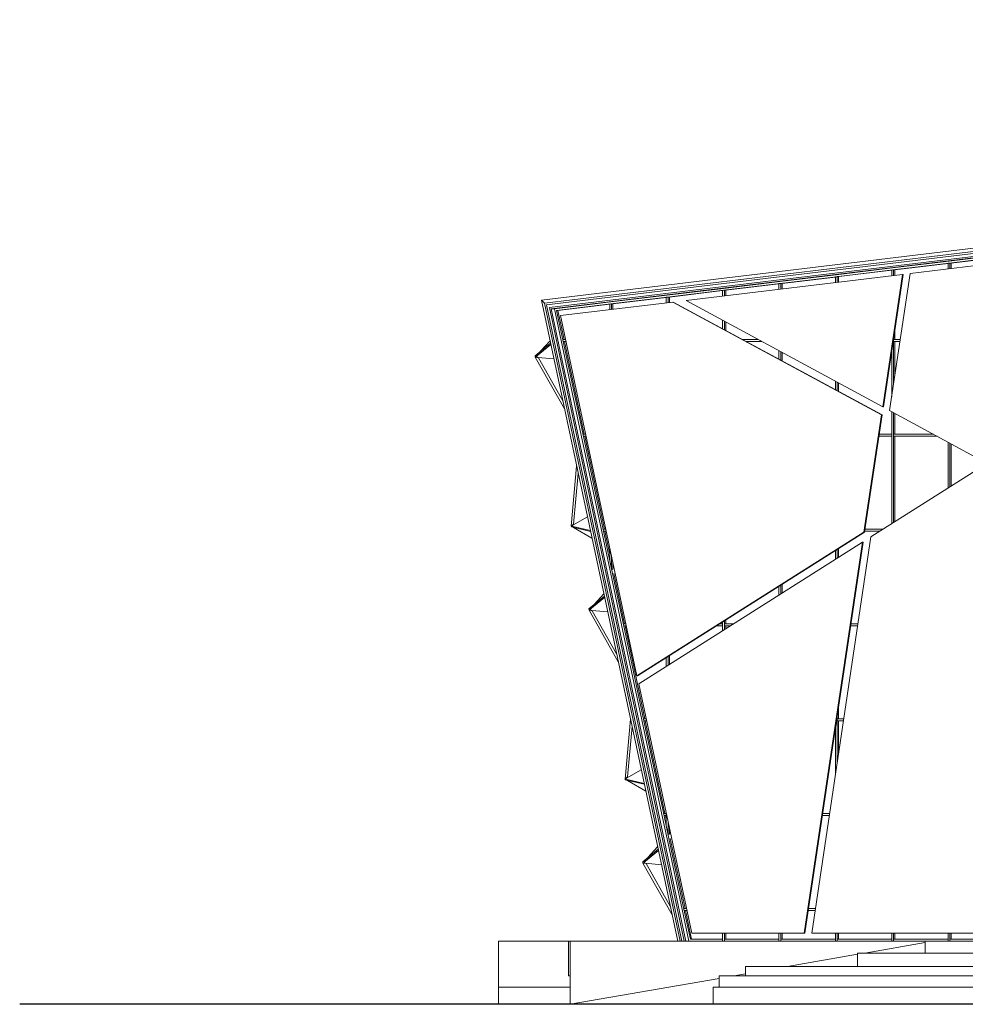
# Model space of a CAD drawing. Header units: inches. Extents: x 424 to 2043, y -237 to 445.
# Tile 182 of 256: x 501 to 525, y 153 to 178. Entities that reach past the tile are written whole.
import ezdxf

# ---------------------------------------------------------------- set-up
doc = ezdxf.new("R2010")
doc.units = ezdxf.units.IN
doc.header["$MEASUREMENT"] = 0
for name, color, linetype, lineweight in [('A-GENM', 13, 'Continuous', 9), ('A-GLAZ-CURT', 52, 'Continuous', 9), ('A-GLAZ-CWMG', 51, 'Continuous', 9)]:
    doc.layers.add(name, color=color, linetype=linetype, lineweight=lineweight)

# ---------------------------------------------------------------- blocks, each defined once
blk = doc.blocks.new('Generic Models 1 - Generic Models 1-135348-South')
at = {"layer": 'A-GENM'}
for p, q in [((-164.572, 1.6), (-162.799, 1.6)), ((-164.572, 0.436), (-164.572, 1.6)), ((-162.799, 1.6), (-162.76, 1.6)), ((-162.799, 0.723), (-162.799, 1.6)), ((-162.76, 1.6), (-153.771, 1.6)), ((-162.76, 0.723), (-162.76, 1.6)), ((-153.771, 1.6), (-104.565, 1.6)), ((-153.771, 1.6), (-153.771, 1.298)), ((-104.389, 1.298), (-155.484, 1.298)), ((-155.484, 1.298), (-155.484, 0.957)), ((-103.469, 0.957), (-158.319, 0.957)), ((-158.319, 0.957), (-158.319, 0.723)), ((-162.76, 0.723), (-162.799, 0.723)), ((-162.76, 0.436), (-162.76, 0.723)), ((-103.208, 0.723), (-158.981, 0.723)), ((-158.981, 0.723), (-158.981, 0.436)), ((-162.76, 0.436), (-164.572, 0.436)), ((-164.572, 0.436), (-164.572, 0)), ((-162.76, 0), (-162.76, 0.436)), ((-102.984, 0.436), (-159.134, 0.436)), ((-159.134, 0.436), (-159.134, 0))]:
    blk.add_line(p, q, dxfattribs=at)
blk = doc.blocks.new('Generic Models 2 - Generic Models 2-140614-South')
at = {"layer": 'A-GENM'}
for p, q in [((-163.485, 17.813), (-104.551, 24.913)), ((-104.644, 24.822), (-163.407, 17.742)), ((-104.706, 24.761), (-163.355, 17.695)), ((-104.781, 24.68), (-163.278, 17.632)), ((-163.236, 17.6), (-104.816, 24.638)), ((-160.035, 1.6), (-163.485, 17.813)), ((-163.407, 17.742), (-163.485, 17.813)), ((-159.972, 1.6), (-163.407, 17.742)), ((-159.93, 1.6), (-163.355, 17.695)), ((-159.867, 1.6), (-163.278, 17.632)), ((-163.236, 17.6), (-159.831, 1.6)), ((-163.156, 17.6), (-163.236, 17.6))]:
    blk.add_line(p, q, dxfattribs=at)
blk = doc.blocks.new('Generic Models 4 - Generic Models 4-152240-South')
at = {"layer": 'A-GENM'}
for p, q in [((-142.823, 19.858), (-154.151, 18.493)), ((-154.345, 18.47), (-159.822, 17.81)), ((-154.845, 15.12), (-154.345, 18.47)), ((-154.329, 18.47), (-154.829, 15.12)), ((-154.151, 18.493), (-154.669, 15.025)), ((-154.345, 18.47), (-154.329, 18.47)), ((-160.161, 17.769), (-163.005, 17.426)), ((-154.876, 14.912), (-160.161, 17.769)), ((-160.161, 17.769), (-160.145, 17.769)), ((-160.145, 17.769), (-154.86, 14.912)), ((-159.822, 17.81), (-154.845, 15.12)), ((-163.005, 17.426), (-161.066, 8.313)), ((-154.829, 15.12), (-154.845, 15.12)), ((-154.669, 15.025), (-152.399, 13.798)), ((-155.319, 11.95), (-154.876, 14.912)), ((-154.86, 14.912), (-155.302, 11.95)), ((-154.86, 14.912), (-154.876, 14.912)), ((-152.392, 13.57), (-155.146, 11.826)), ((-161.066, 8.313), (-155.319, 11.95)), ((-155.302, 11.95), (-161.05, 8.313)), ((-155.146, 11.826), (-156.643, 1.8)), ((-155.319, 11.95), (-155.302, 11.95)), ((-155.357, 11.693), (-161.022, 8.108)), ((-156.834, 1.8), (-155.357, 11.693)), ((-155.341, 11.693), (-156.818, 1.8)), ((-155.357, 11.693), (-155.341, 11.693)), ((-161.066, 8.313), (-161.05, 8.313)), ((-161.022, 8.108), (-159.68, 1.8)), ((-159.68, 1.8), (-156.834, 1.8)), ((-156.818, 1.8), (-156.834, 1.8)), ((-156.643, 1.8), (-148.881, 1.8))]:
    blk.add_line(p, q, dxfattribs=at)
blk = doc.blocks.new('Rectangular Mullion - 50 x 150mm-153543-South')
at = {"layer": 'A-GLAZ-CWMG'}
for q in [(-159.714, 1.65), (-158.899, 1.6)]:
    blk.add_line((-158.899, 1.65), q, dxfattribs=at)
blk = doc.blocks.new('Rectangular Mullion - 50 x 150mm-153547-South')
at = {"layer": 'A-GLAZ-CWMG'}
for p, q in [((-163.156, 17.6), (-162.986, 16.8)), ((-163.066, 17.557), (-163.099, 17.557)), ((-162.94, 16.811), (-163.099, 17.557))]:
    blk.add_line(p, q, dxfattribs=at)
blk = doc.blocks.new('System Panel - Glazed-153678-South')
at = {"layer": 'A-GLAZ-CURT'}
blk.add_line((-159.835, 2.375), (-159.681, 1.65), dxfattribs=at)
blk = doc.blocks.new('System Panel - Glazed-153679-South')
at = {"layer": 'A-GLAZ-CURT'}
blk.add_line((-158.818, 1.8), (-158.818, 1.65), dxfattribs=at)
blk = doc.blocks.new('System Panel - Glazed-153682-South')
at = {"layer": 'A-GLAZ-CURT'}
blk.add_line((-160.346, 4.775), (-160.326, 4.68), dxfattribs=at)
blk = doc.blocks.new('System Panel - Glazed-153683-South')
at = {"layer": 'A-GLAZ-CURT'}
for p, q in [((-160.245, 4.456), (-160.245, 4.303)), ((-160.223, 4.197), (-159.846, 2.425))]:
    blk.add_line(p, q, dxfattribs=at)
blk = doc.blocks.new('System Panel - Glazed-153689-South')
at = {"layer": 'A-GLAZ-CURT'}
blk.add_line((-160.857, 7.175), (-160.356, 4.825), dxfattribs=at)
blk = doc.blocks.new('System Panel - Glazed-V84-South')
at = {"layer": 'A-GLAZ-CURT'}
blk.add_line((-155.964, 7.175), (-155.964, 6.35), dxfattribs=at)
blk = doc.blocks.new('System Panel - Glazed-153694-South')
at = {"layer": 'A-GLAZ-CURT'}
blk.add_line((-161.367, 9.575), (-160.867, 7.225), dxfattribs=at)
blk = doc.blocks.new('System Panel - Glazed-V87-South')
at = {"layer": 'A-GLAZ-CURT'}
blk.add_line((-160.245, 8.822), (-160.245, 8.6), dxfattribs=at)
blk = doc.blocks.new('System Panel - Glazed-V88-South')
at = {"layer": 'A-GLAZ-CURT'}
blk.add_line((-158.818, 9.575), (-158.818, 9.503), dxfattribs=at)
blk = doc.blocks.new('System Panel - Glazed-V89-South')
at = {"layer": 'A-GLAZ-CURT'}
blk.add_line((-155.964, 7.519), (-155.964, 7.225), dxfattribs=at)
blk = doc.blocks.new('System Panel - Glazed-153699-South')
at = {"layer": 'A-GLAZ-CURT'}
blk.add_line((-161.878, 11.975), (-161.753, 11.387), dxfattribs=at)
blk = doc.blocks.new('System Panel - Glazed-153700-South')
at = {"layer": 'A-GLAZ-CURT'}
for p, q in [((-161.673, 11.163), (-161.673, 11.01)), ((-161.65, 10.904), (-161.378, 9.625))]:
    blk.add_line(p, q, dxfattribs=at)
blk = doc.blocks.new('System Panel - Glazed-V93-South')
at = {"layer": 'A-GLAZ-CURT'}
blk.add_line((-158.818, 9.725), (-158.818, 9.625), dxfattribs=at)
blk = doc.blocks.new('System Panel - Glazed-V94-South')
at = {"layer": 'A-GLAZ-CURT'}
blk.add_line((-157.391, 10.628), (-157.391, 10.406), dxfattribs=at)
blk = doc.blocks.new('System Panel - Glazed-V95-South')
at = {"layer": 'A-GLAZ-CURT'}
blk.add_line((-155.964, 11.532), (-155.964, 11.309), dxfattribs=at)
blk = doc.blocks.new('System Panel - Glazed-153709-South')
at = {"layer": 'A-GLAZ-CURT'}
blk.add_line((-162.389, 14.375), (-161.889, 12.025), dxfattribs=at)
blk = doc.blocks.new('System Panel - Glazed-V103-South')
at = {"layer": 'A-GLAZ-CURT'}
blk.add_line((-154.537, 14.375), (-154.537, 12.212), dxfattribs=at)
blk = doc.blocks.new('System Panel - Glazed-V104-South')
at = {"layer": 'A-GLAZ-CURT'}
blk.add_line((-153.109, 14.182), (-153.109, 13.115), dxfattribs=at)
blk = doc.blocks.new('System Panel - Glazed-153713-South')
at = {"layer": 'A-GLAZ-CURT'}
blk.add_line((-162.899, 16.775), (-162.399, 14.425), dxfattribs=at)
blk = doc.blocks.new('System Panel - Glazed-V112-South')
at = {"layer": 'A-GLAZ-CURT'}
blk.add_line((-157.391, 16.496), (-157.391, 16.281), dxfattribs=at)
blk = doc.blocks.new('System Panel - Glazed-V113-South')
at = {"layer": 'A-GLAZ-CURT'}
blk.add_line((-155.964, 15.725), (-155.964, 15.509), dxfattribs=at)
blk = doc.blocks.new('System Panel - Glazed-V114-South')
at = {"layer": 'A-GLAZ-CURT'}
for p, q in [((-154.537, 16.775), (-154.537, 15.909)), ((-154.537, 14.953), (-154.537, 14.425))]:
    blk.add_line(p, q, dxfattribs=at)
blk = doc.blocks.new('System Panel - Glazed-153715-South')
at = {"layer": 'A-GLAZ-CURT'}
for p, q in [((-161.753, 17.715), (-163.066, 17.557)), ((-163.066, 17.557), (-162.91, 16.825))]:
    blk.add_line(p, q, dxfattribs=at)
blk = doc.blocks.new('System Panel - Glazed-153716-South')
at = {"layer": 'A-GLAZ-CURT'}
for p, q in [((-160.326, 17.887), (-161.673, 17.724)), ((-161.673, 17.724), (-161.673, 17.587))]:
    blk.add_line(p, q, dxfattribs=at)
blk = doc.blocks.new('System Panel - Glazed-153717-South')
at = {"layer": 'A-GLAZ-CURT'}
for p, q in [((-158.898, 18.059), (-160.245, 17.896)), ((-160.245, 17.896), (-160.245, 17.759))]:
    blk.add_line(p, q, dxfattribs=at)
blk = doc.blocks.new('System Panel - Glazed-153718-South')
at = {"layer": 'A-GLAZ-CURT'}
for p, q in [((-157.471, 18.231), (-158.818, 18.068)), ((-158.818, 18.068), (-158.818, 17.931)), ((-158.818, 17.268), (-158.818, 17.052))]:
    blk.add_line(p, q, dxfattribs=at)
blk = doc.blocks.new('System Panel - Glazed-153719-South')
at = {"layer": 'A-GLAZ-CURT'}
for p, q in [((-156.044, 18.403), (-157.391, 18.24)), ((-157.391, 18.24), (-157.391, 18.103))]:
    blk.add_line(p, q, dxfattribs=at)
blk = doc.blocks.new('System Panel - Glazed-153720-South')
at = {"layer": 'A-GLAZ-CURT'}
for p, q in [((-154.617, 18.575), (-155.964, 18.412)), ((-155.964, 18.412), (-155.964, 18.275))]:
    blk.add_line(p, q, dxfattribs=at)
blk = doc.blocks.new('System Panel - Glazed-153721-South')
at = {"layer": 'A-GLAZ-CURT'}
for p, q in [((-153.19, 18.746), (-154.537, 18.584)), ((-154.537, 18.584), (-154.537, 18.447)), ((-154.537, 17.078), (-154.537, 16.825))]:
    blk.add_line(p, q, dxfattribs=at)
blk = doc.blocks.new('System Panel - Glazed-153722-South')
at = {"layer": 'A-GLAZ-CURT'}
for p, q in [((-151.763, 18.918), (-153.109, 18.756)), ((-153.109, 18.756), (-153.109, 18.619))]:
    blk.add_line(p, q, dxfattribs=at)
blk = doc.blocks.new('Rectangular Mullion - 50 x 150mm-153548-South')
at = {"layer": 'A-GLAZ-CWMG'}
for p, q in [((-161.729, 17.772), (-163.156, 17.6)), ((-163.099, 17.557), (-161.724, 17.722)), ((-163.099, 17.557), (-163.066, 17.557))]:
    blk.add_line(p, q, dxfattribs=at)
blk = doc.blocks.new('Rectangular Mullion - 50 x 150mm-153549-South')
at = {"layer": 'A-GLAZ-CWMG'}
for p, q in [((-160.302, 17.944), (-161.729, 17.772)), ((-161.724, 17.722), (-160.297, 17.894))]:
    blk.add_line(p, q, dxfattribs=at)
blk = doc.blocks.new('Rectangular Mullion - 50 x 150mm-153563-South')
at = {"layer": 'A-GLAZ-CWMG'}
for p, q in [((-158.851, 1.6), (-158.851, 1.65)), ((-157.471, 1.65), (-158.851, 1.65)), ((-157.471, 1.65), (-157.471, 1.6))]:
    blk.add_line(p, q, dxfattribs=at)
blk = doc.blocks.new('Rectangular Mullion - 50 x 150mm-153588-South')
at = {"layer": 'A-GLAZ-CWMG'}
for p, q in [((-161.729, 10.893), (-161.454, 9.6)), ((-161.408, 9.611), (-161.683, 10.904))]:
    blk.add_line(p, q, dxfattribs=at)
blk = doc.blocks.new('Rectangular Mullion - 50 x 150mm-153589-South')
at = {"layer": 'A-GLAZ-CWMG'}
for p, q in [((-160.302, 4.186), (-159.922, 2.4)), ((-159.876, 2.411), (-160.256, 4.197))]:
    blk.add_line(p, q, dxfattribs=at)
blk = doc.blocks.new('Rectangular Mullion - 50 x 150mm-153590-South')
at = {"layer": 'A-GLAZ-CWMG'}
for p, q in [((-159.922, 2.4), (-159.752, 1.6)), ((-159.714, 1.65), (-159.876, 2.411))]:
    blk.add_line(p, q, dxfattribs=at)
blk = doc.blocks.new('Rectangular Mullion - 50 x 150mm-153591-South')
at = {"layer": 'A-GLAZ-CWMG'}
for p, q in [((-160.433, 4.8), (-160.302, 4.186)), ((-160.256, 4.197), (-160.387, 4.811))]:
    blk.add_line(p, q, dxfattribs=at)
blk = doc.blocks.new('Rectangular Mullion - 50 x 150mm-153592-South')
at = {"layer": 'A-GLAZ-CWMG'}
for p, q in [((-160.943, 7.2), (-160.433, 4.8)), ((-160.387, 4.811), (-160.897, 7.211))]:
    blk.add_line(p, q, dxfattribs=at)
blk = doc.blocks.new('Rectangular Mullion - 50 x 150mm-153593-South')
at = {"layer": 'A-GLAZ-CWMG'}
for p, q in [((-161.454, 9.6), (-160.943, 7.2)), ((-160.897, 7.211), (-161.408, 9.611))]:
    blk.add_line(p, q, dxfattribs=at)
blk = doc.blocks.new('Rectangular Mullion - 50 x 150mm-153594-South')
at = {"layer": 'A-GLAZ-CWMG'}
for p, q in [((-161.965, 12), (-161.729, 10.893)), ((-161.683, 10.904), (-161.919, 12.011))]:
    blk.add_line(p, q, dxfattribs=at)
blk = doc.blocks.new('Rectangular Mullion - 50 x 150mm-153595-South')
at = {"layer": 'A-GLAZ-CWMG'}
for p, q in [((-162.476, 14.4), (-161.965, 12)), ((-161.919, 12.011), (-162.43, 14.411))]:
    blk.add_line(p, q, dxfattribs=at)
blk = doc.blocks.new('Rectangular Mullion - 50 x 150mm-153596-South')
at = {"layer": 'A-GLAZ-CWMG'}
for p, q in [((-162.986, 16.8), (-162.476, 14.4)), ((-162.43, 14.411), (-162.94, 16.811))]:
    blk.add_line(p, q, dxfattribs=at)
blk = doc.blocks.new('Rectangular Mullion - 50 x 150mm-153600-South')
at = {"layer": 'A-GLAZ-CWMG'}
for p, q in [((-159.813, 2.425), (-159.879, 2.425)), ((-159.879, 2.425), (-159.876, 2.411)), ((-159.876, 2.411), (-159.868, 2.375)), ((-159.868, 2.375), (-159.802, 2.375))]:
    blk.add_line(p, q, dxfattribs=at)
blk = doc.blocks.new('Rectangular Mullion - 50 x 150mm-153601-South')
at = {"layer": 'A-GLAZ-CWMG'}
for p, q in [((-156.732, 2.375), (-156.557, 2.375)), ((-156.55, 2.425), (-156.724, 2.425))]:
    blk.add_line(p, q, dxfattribs=at)
blk = doc.blocks.new('Rectangular Mullion - 50 x 150mm-153603-South')
at = {"layer": 'A-GLAZ-CWMG'}
for p, q in [((-160.326, 4.825), (-160.39, 4.825)), ((-160.39, 4.825), (-160.387, 4.811)), ((-160.387, 4.811), (-160.379, 4.775)), ((-160.379, 4.775), (-160.326, 4.775)), ((-160.326, 4.825), (-160.326, 4.775)), ((-160.324, 4.825), (-160.326, 4.825))]:
    blk.add_line(p, q, dxfattribs=at)
blk = doc.blocks.new('Rectangular Mullion - 50 x 150mm-V138-South')
at = {"layer": 'A-GLAZ-CWMG'}
for p, q in [((-156.374, 4.775), (-156.199, 4.775)), ((-156.192, 4.825), (-156.366, 4.825))]:
    blk.add_line(p, q, dxfattribs=at)
blk = doc.blocks.new('Rectangular Mullion - 50 x 150mm-153605-South')
at = {"layer": 'A-GLAZ-CWMG'}
for p, q in [((-160.835, 7.225), (-160.9, 7.225)), ((-160.9, 7.225), (-160.897, 7.211)), ((-160.897, 7.211), (-160.89, 7.175)), ((-160.89, 7.175), (-160.824, 7.175))]:
    blk.add_line(p, q, dxfattribs=at)
blk = doc.blocks.new('Rectangular Mullion - 50 x 150mm-V140-South')
at = {"layer": 'A-GLAZ-CWMG'}
for p, q in [((-155.997, 7.175), (-155.997, 7.225)), ((-155.833, 7.225), (-155.997, 7.225)), ((-155.997, 7.175), (-155.841, 7.175))]:
    blk.add_line(p, q, dxfattribs=at)
blk = doc.blocks.new('Rectangular Mullion - 50 x 150mm-153607-South')
at = {"layer": 'A-GLAZ-CWMG'}
for p, q in [((-161.345, 9.625), (-161.411, 9.625)), ((-161.411, 9.625), (-161.408, 9.611)), ((-161.408, 9.611), (-161.4, 9.575)), ((-161.4, 9.575), (-161.335, 9.575))]:
    blk.add_line(p, q, dxfattribs=at)
blk = doc.blocks.new('Rectangular Mullion - 50 x 150mm-V144-South')
at = {"layer": 'A-GLAZ-CWMG'}
for p, q in [((-159.056, 9.575), (-158.899, 9.575)), ((-158.899, 9.625), (-158.977, 9.625)), ((-158.899, 9.625), (-158.899, 9.575))]:
    blk.add_line(p, q, dxfattribs=at)
blk = doc.blocks.new('Rectangular Mullion - 50 x 150mm-V145-South')
at = {"layer": 'A-GLAZ-CWMG'}
for p, q in [((-158.851, 9.575), (-158.851, 9.625)), ((-158.625, 9.625), (-158.851, 9.625)), ((-158.851, 9.575), (-158.704, 9.575))]:
    blk.add_line(p, q, dxfattribs=at)
blk = doc.blocks.new('Rectangular Mullion - 50 x 150mm-V146-South')
at = {"layer": 'A-GLAZ-CWMG'}
for p, q in [((-155.657, 9.575), (-155.482, 9.575)), ((-155.475, 9.625), (-155.649, 9.625))]:
    blk.add_line(p, q, dxfattribs=at)
blk = doc.blocks.new('Rectangular Mullion - 50 x 150mm-153609-South')
at = {"layer": 'A-GLAZ-CWMG'}
for p, q in [((-161.856, 12.025), (-161.922, 12.025)), ((-161.922, 12.025), (-161.919, 12.011)), ((-161.919, 12.011), (-161.911, 11.975)), ((-161.911, 11.975), (-161.845, 11.975))]:
    blk.add_line(p, q, dxfattribs=at)
blk = doc.blocks.new('Rectangular Mullion - 50 x 150mm-V152-South')
at = {"layer": 'A-GLAZ-CWMG'}
for p, q in [((-155.299, 11.975), (-154.911, 11.975)), ((-154.832, 12.025), (-155.291, 12.025))]:
    blk.add_line(p, q, dxfattribs=at)
blk = doc.blocks.new('Rectangular Mullion - 50 x 150mm-153611-South')
at = {"layer": 'A-GLAZ-CWMG'}
for p, q in [((-162.367, 14.425), (-162.433, 14.425)), ((-162.433, 14.425), (-162.43, 14.411)), ((-162.43, 14.411), (-162.422, 14.375)), ((-162.422, 14.375), (-162.356, 14.375))]:
    blk.add_line(p, q, dxfattribs=at)
blk = doc.blocks.new('Rectangular Mullion - 50 x 150mm-V160-South')
at = {"layer": 'A-GLAZ-CWMG'}
for p, q in [((-154.94, 14.375), (-154.617, 14.375)), ((-154.617, 14.425), (-154.933, 14.425)), ((-154.617, 14.425), (-154.617, 14.375))]:
    blk.add_line(p, q, dxfattribs=at)
blk = doc.blocks.new('Rectangular Mullion - 50 x 150mm-V161-South')
at = {"layer": 'A-GLAZ-CWMG'}
for p, q in [((-154.57, 14.375), (-154.57, 14.425)), ((-153.559, 14.425), (-154.57, 14.425)), ((-154.57, 14.375), (-153.467, 14.375))]:
    blk.add_line(p, q, dxfattribs=at)
blk = doc.blocks.new('Rectangular Mullion - 50 x 150mm-153613-South')
at = {"layer": 'A-GLAZ-CWMG'}
for p, q in [((-162.877, 16.825), (-162.943, 16.825)), ((-162.943, 16.825), (-162.94, 16.811)), ((-162.94, 16.811), (-162.933, 16.775)), ((-162.933, 16.775), (-162.867, 16.775))]:
    blk.add_line(p, q, dxfattribs=at)
blk = doc.blocks.new('Rectangular Mullion - 50 x 150mm-V167-South')
at = {"layer": 'A-GLAZ-CWMG'}
for p, q in [((-157.999, 16.825), (-158.398, 16.825)), ((-158.306, 16.775), (-157.907, 16.775))]:
    blk.add_line(p, q, dxfattribs=at)
blk = doc.blocks.new('Rectangular Mullion - 50 x 150mm-V168-South')
at = {"layer": 'A-GLAZ-CWMG'}
for p, q in [((-154.57, 16.775), (-154.57, 16.825)), ((-154.4, 16.825), (-154.57, 16.825)), ((-154.57, 16.775), (-154.407, 16.775))]:
    blk.add_line(p, q, dxfattribs=at)
blk = doc.blocks.new('Rectangular Mullion - 50 x 150mm-153617-South')
at = {"layer": 'A-GLAZ-CWMG'}
for p, q in [((-161.753, 11.541), (-161.753, 11.231)), ((-161.753, 11.231), (-161.706, 11.01)), ((-161.706, 11.01), (-161.706, 11.319)), ((-161.706, 11.01), (-161.673, 11.01))]:
    blk.add_line(p, q, dxfattribs=at)
blk = doc.blocks.new('Rectangular Mullion - 50 x 150mm-153618-South')
at = {"layer": 'A-GLAZ-CWMG'}
for p, q in [((-160.326, 4.8), (-160.326, 4.524)), ((-160.326, 4.524), (-160.279, 4.303)), ((-160.279, 4.303), (-160.279, 4.612)), ((-160.279, 4.303), (-160.245, 4.303))]:
    blk.add_line(p, q, dxfattribs=at)
blk = doc.blocks.new('Rectangular Mullion - 50 x 150mm-V194-South')
at = {"layer": 'A-GLAZ-CWMG'}
for p, q in [((-158.899, 1.8), (-158.899, 1.6)), ((-158.851, 1.6), (-158.851, 1.8))]:
    blk.add_line(p, q, dxfattribs=at)
blk = doc.blocks.new('Rectangular Mullion - 50 x 150mm-V202-South')
at = {"layer": 'A-GLAZ-CWMG'}
for p, q in [((-156.044, 6.981), (-156.044, 5.812)), ((-155.997, 6.128), (-155.997, 7.2))]:
    blk.add_line(p, q, dxfattribs=at)
blk = doc.blocks.new('Rectangular Mullion - 50 x 150mm-V204-South')
at = {"layer": 'A-GLAZ-CWMG'}
for p, q in [((-160.326, 8.771), (-160.326, 8.549)), ((-160.279, 8.579), (-160.279, 8.801))]:
    blk.add_line(p, q, dxfattribs=at)
blk = doc.blocks.new('Rectangular Mullion - 50 x 150mm-V205-South')
at = {"layer": 'A-GLAZ-CWMG'}
for p, q in [((-158.899, 9.6), (-158.899, 9.452)), ((-158.851, 9.482), (-158.851, 9.6))]:
    blk.add_line(p, q, dxfattribs=at)
blk = doc.blocks.new('Rectangular Mullion - 50 x 150mm-V206-South')
at = {"layer": 'A-GLAZ-CWMG'}
blk.add_line((-155.997, 7.2), (-155.997, 7.297), dxfattribs=at)
blk = doc.blocks.new('Rectangular Mullion - 50 x 150mm-V211-South')
at = {"layer": 'A-GLAZ-CWMG'}
for p, q in [((-158.899, 9.674), (-158.899, 9.6)), ((-158.851, 9.6), (-158.851, 9.704))]:
    blk.add_line(p, q, dxfattribs=at)
blk = doc.blocks.new('Rectangular Mullion - 50 x 150mm-V212-South')
at = {"layer": 'A-GLAZ-CWMG'}
for p, q in [((-157.471, 10.578), (-157.471, 10.355)), ((-157.424, 10.385), (-157.424, 10.607))]:
    blk.add_line(p, q, dxfattribs=at)
blk = doc.blocks.new('Rectangular Mullion - 50 x 150mm-V213-South')
at = {"layer": 'A-GLAZ-CWMG'}
for p, q in [((-156.044, 11.481), (-156.044, 11.258)), ((-155.997, 11.288), (-155.997, 11.511))]:
    blk.add_line(p, q, dxfattribs=at)
blk = doc.blocks.new('Rectangular Mullion - 50 x 150mm-V221-South')
at = {"layer": 'A-GLAZ-CWMG'}
for p, q in [((-154.617, 14.4), (-154.617, 12.161)), ((-154.57, 12.191), (-154.57, 14.4))]:
    blk.add_line(p, q, dxfattribs=at)
blk = doc.blocks.new('Rectangular Mullion - 50 x 150mm-V222-South')
at = {"layer": 'A-GLAZ-CWMG'}
for p, q in [((-153.19, 14.225), (-153.19, 13.065)), ((-153.143, 13.094), (-153.143, 14.2))]:
    blk.add_line(p, q, dxfattribs=at)
blk = doc.blocks.new('Rectangular Mullion - 50 x 150mm-V230-South')
at = {"layer": 'A-GLAZ-CWMG'}
for p, q in [((-157.471, 16.54), (-157.471, 16.324)), ((-157.424, 16.298), (-157.424, 16.514))]:
    blk.add_line(p, q, dxfattribs=at)
blk = doc.blocks.new('Rectangular Mullion - 50 x 150mm-V231-South')
at = {"layer": 'A-GLAZ-CWMG'}
for p, q in [((-156.044, 15.768), (-156.044, 15.553)), ((-155.997, 15.527), (-155.997, 15.743))]:
    blk.add_line(p, q, dxfattribs=at)
blk = doc.blocks.new('Rectangular Mullion - 50 x 150mm-V232-South')
at = {"layer": 'A-GLAZ-CWMG'}
for p, q in [((-154.57, 15.687), (-154.57, 16.8)), ((-154.617, 16.54), (-154.617, 15.371)), ((-154.617, 14.997), (-154.617, 14.4)), ((-154.57, 14.4), (-154.57, 14.971))]:
    blk.add_line(p, q, dxfattribs=at)
blk = doc.blocks.new('Rectangular Mullion - 50 x 150mm-153638-South')
at = {"layer": 'A-GLAZ-CWMG'}
for p, q in [((-161.724, 17.722), (-161.753, 17.719)), ((-161.753, 17.719), (-161.753, 17.577)), ((-161.706, 17.724), (-161.724, 17.722)), ((-161.706, 17.583), (-161.706, 17.724)), ((-161.673, 17.724), (-161.706, 17.724))]:
    blk.add_line(p, q, dxfattribs=at)
blk = doc.blocks.new('Rectangular Mullion - 50 x 150mm-153639-South')
at = {"layer": 'A-GLAZ-CWMG'}
for p, q in [((-160.297, 17.894), (-160.326, 17.891)), ((-160.326, 17.891), (-160.326, 17.749)), ((-160.279, 17.896), (-160.297, 17.894)), ((-160.279, 17.755), (-160.279, 17.896)), ((-160.245, 17.896), (-160.279, 17.896))]:
    blk.add_line(p, q, dxfattribs=at)
blk = doc.blocks.new('Rectangular Mullion - 50 x 150mm-153640-South')
at = {"layer": 'A-GLAZ-CWMG'}
for p, q in [((-158.87, 18.066), (-158.899, 18.063)), ((-158.899, 18.063), (-158.899, 17.921)), ((-158.851, 18.068), (-158.87, 18.066)), ((-158.851, 17.927), (-158.851, 18.068)), ((-158.818, 18.068), (-158.851, 18.068)), ((-158.899, 17.311), (-158.899, 17.095)), ((-158.851, 17.07), (-158.851, 17.286))]:
    blk.add_line(p, q, dxfattribs=at)
blk = doc.blocks.new('Rectangular Mullion - 50 x 150mm-153641-South')
at = {"layer": 'A-GLAZ-CWMG'}
for p, q in [((-157.442, 18.238), (-157.471, 18.235)), ((-157.471, 18.235), (-157.471, 18.093)), ((-157.424, 18.24), (-157.442, 18.238)), ((-157.424, 18.099), (-157.424, 18.24)), ((-157.391, 18.24), (-157.424, 18.24))]:
    blk.add_line(p, q, dxfattribs=at)
blk = doc.blocks.new('Rectangular Mullion - 50 x 150mm-153642-South')
at = {"layer": 'A-GLAZ-CWMG'}
for p, q in [((-156.015, 18.41), (-156.044, 18.407)), ((-156.044, 18.407), (-156.044, 18.265)), ((-155.997, 18.412), (-156.015, 18.41)), ((-155.997, 18.271), (-155.997, 18.412)), ((-155.964, 18.412), (-155.997, 18.412))]:
    blk.add_line(p, q, dxfattribs=at)
blk = doc.blocks.new('Rectangular Mullion - 50 x 150mm-153643-South')
at = {"layer": 'A-GLAZ-CWMG'}
for p, q in [((-154.588, 18.582), (-154.617, 18.579)), ((-154.617, 18.579), (-154.617, 18.437)), ((-154.57, 18.584), (-154.588, 18.582)), ((-154.57, 18.443), (-154.57, 18.584)), ((-154.537, 18.584), (-154.57, 18.584)), ((-154.57, 16.8), (-154.57, 16.856))]:
    blk.add_line(p, q, dxfattribs=at)
blk = doc.blocks.new('Rectangular Mullion - 50 x 150mm-153644-South')
at = {"layer": 'A-GLAZ-CWMG'}
for p, q in [((-153.161, 18.754), (-153.19, 18.75)), ((-153.19, 18.75), (-153.19, 18.609)), ((-153.143, 18.756), (-153.161, 18.754)), ((-153.143, 18.615), (-153.143, 18.756)), ((-153.109, 18.756), (-153.143, 18.756))]:
    blk.add_line(p, q, dxfattribs=at)
blk = doc.blocks.new('Generic Models 6 - Generic Models 6-166558-South')
at = {"layer": 'A-GENM'}
for p, q in [((-153.771, 1.563), (-155.297, 1.298)), ((-155.484, 1.265), (-157.256, 0.957)), ((-158.319, 0.772), (-158.604, 0.723)), ((-158.981, 0.657), (-162.76, 0))]:
    blk.add_line(p, q, dxfattribs=at)

msp = doc.modelspace()

# ---------------------------------------------------------------- linework, layer by layer
msp.add_line((609.483, 152.6), (500.99, 152.6))
at = {"layer": 'A-GLAZ-CURT'}
for p, q in [((514.428, 169.325), (514.036, 169.005)), ((514.063, 168.991), (514.434, 169.295)), ((514.063, 168.991), (514.434, 169.295)), ((514.415, 169.385), (514.169, 169.114)), ((514.415, 169.385), (514.169, 169.114)), ((514.036, 169.005), (514.042, 168.974)), ((514.121, 168.96), (514.036, 169.005)), ((514.036, 169.005), (514.042, 168.974)), ((514.042, 168.974), (514.121, 168.96)), ((514.042, 168.974), (514.781, 167.666)), ((514.121, 168.96), (514.042, 168.974)), ((514.042, 168.974), (514.781, 167.666)), ((514.107, 168.968), (514.512, 168.929)), ((514.512, 168.929), (514.107, 168.968)), ((514.738, 167.868), (514.121, 168.96)), ((514.951, 164.701), (515.089, 166.219)), ((514.951, 164.701), (515.089, 166.219)), ((515.129, 166.029), (515.013, 164.752)), ((514.991, 164.724), (515.362, 164.936)), ((515.362, 164.936), (514.991, 164.724)), ((514.951, 164.701), (515.013, 164.752)), ((515.013, 164.752), (514.951, 164.701)), ((514.956, 164.679), (514.951, 164.701)), ((514.956, 164.679), (514.951, 164.701)), ((515.013, 164.752), (514.956, 164.679)), ((515.44, 164.567), (514.956, 164.679)), ((514.97, 164.697), (515.435, 164.59)), ((514.97, 164.697), (515.435, 164.59)), ((515.477, 164.397), (515.012, 164.666)), ((515.477, 164.397), (515.012, 164.666)), ((515.777, 162.985), (515.531, 162.714)), ((515.777, 162.985), (515.531, 162.714)), ((515.79, 162.925), (515.398, 162.605)), ((515.424, 162.591), (515.796, 162.895)), ((515.424, 162.591), (515.796, 162.895)), ((515.398, 162.605), (515.404, 162.574)), ((515.483, 162.56), (515.398, 162.605)), ((515.398, 162.605), (515.404, 162.574)), ((515.404, 162.574), (515.483, 162.56)), ((515.404, 162.574), (516.143, 161.266)), ((515.483, 162.56), (515.404, 162.574)), ((515.404, 162.574), (516.143, 161.266)), ((515.469, 162.568), (515.874, 162.529)), ((515.874, 162.529), (515.469, 162.568)), ((516.1, 161.468), (515.483, 162.56)), ((516.313, 158.301), (516.451, 159.819)), ((516.313, 158.301), (516.451, 159.819)), ((516.491, 159.629), (516.375, 158.352)), ((516.353, 158.324), (516.724, 158.536)), ((516.724, 158.536), (516.353, 158.324)), ((516.313, 158.301), (516.375, 158.352)), ((516.375, 158.352), (516.313, 158.301)), ((516.318, 158.279), (516.313, 158.301)), ((516.318, 158.279), (516.313, 158.301)), ((516.375, 158.352), (516.318, 158.279)), ((516.802, 158.167), (516.318, 158.279)), ((516.332, 158.297), (516.797, 158.19)), ((516.332, 158.297), (516.797, 158.19)), ((516.838, 157.997), (516.374, 158.266)), ((516.838, 157.997), (516.374, 158.266)), ((517.152, 156.525), (516.76, 156.205)), ((516.786, 156.191), (517.158, 156.495)), ((516.786, 156.191), (517.158, 156.495)), ((517.139, 156.585), (516.893, 156.314)), ((517.139, 156.585), (516.893, 156.314)), ((516.76, 156.205), (516.766, 156.174)), ((516.845, 156.16), (516.76, 156.205)), ((516.76, 156.205), (516.766, 156.174)), ((516.766, 156.174), (516.845, 156.16)), ((516.845, 156.16), (516.766, 156.174)), ((516.766, 156.174), (517.505, 154.866)), ((516.766, 156.174), (517.505, 154.866)), ((516.831, 156.168), (517.236, 156.129)), ((517.236, 156.129), (516.831, 156.168)), ((517.462, 155.068), (516.845, 156.16))]:
    msp.add_line(p, q, dxfattribs=at)

# ---------------------------------------------------------------- block references
at = {"layer": 'A-GENM'}
for name in ['Generic Models 2 - Generic Models 2-140614-South', 'Generic Models 4 - Generic Models 4-152240-South', 'Generic Models 1 - Generic Models 1-135348-South', 'Generic Models 6 - Generic Models 6-166558-South']:
    msp.add_blockref(name, (677.681, 152.6), dxfattribs=at)
at = {"layer": 'A-GLAZ-CURT'}
for name, p in [('System Panel - Glazed-153722-South', (677.681, 152.6)), ('System Panel - Glazed-153720-South', (677.681, 152.6)), ('System Panel - Glazed-153721-South', (677.681, 152.6)), ('System Panel - Glazed-153719-South', (677.681, 152.6)), ('System Panel - Glazed-153717-South', (677.681, 152.6)), ('System Panel - Glazed-153718-South', (677.681, 152.6)), ('System Panel - Glazed-153716-South', (677.681, 152.6)), ('System Panel - Glazed-153715-South', (677.681, 152.6)), ('System Panel - Glazed-153713-South', (677.681, 152.6)), ('System Panel - Glazed-V114-South', (677.681, 152.6)), ('System Panel - Glazed-V112-South', (677.681, 152.6)), ('System Panel - Glazed-V113-South', (677.681, 152.6)), ('System Panel - Glazed-153709-South', (677.681, 152.6)), ('System Panel - Glazed-V103-South', (677.681, 152.6)), ('System Panel - Glazed-V104-South', (677.681, 152.6)), ('System Panel - Glazed-153699-South', (677.681, 152.6)), ('System Panel - Glazed-V95-South', (677.681, 152.6)), ('System Panel - Glazed-153700-South', (677.681, 152.6)), ('System Panel - Glazed-V94-South', (677.681, 152.6)), ('System Panel - Glazed-V93-South', (677.681, 152.6)), ('System Panel - Glazed-153694-South', (677.681, 152.6)), ('System Panel - Glazed-V88-South', (677.681, 152.6)), ('System Panel - Glazed-V87-South', (677.681, 152.6)), ('System Panel - Glazed-V89-South', (677.681, 152.6)), ('System Panel - Glazed-153689-South', (677.681, 152.6)), ('System Panel - Glazed-V84-South', (677.681, 152.6)), ('System Panel - Glazed-153682-South', (677.681, 152.6)), ('System Panel - Glazed-153683-South', (677.681, 152.6)), ('System Panel - Glazed-153678-South', (677.681, 152.6)), ('System Panel - Glazed-153679-South', (677.681, 152.6)), ('System Panel - Glazed-153679-South', (679.109, 152.6)), ('System Panel - Glazed-153679-South', (680.536, 152.6)), ('System Panel - Glazed-153679-South', (681.963, 152.6)), ('System Panel - Glazed-153679-South', (683.39, 152.6))]:
    msp.add_blockref(name, p, dxfattribs=at)
at = {"layer": 'A-GLAZ-CWMG'}
for name, p in [('Rectangular Mullion - 50 x 150mm-153549-South', (686.245, 153.632)), ('Rectangular Mullion - 50 x 150mm-153549-South', (683.39, 153.288)), ('Rectangular Mullion - 50 x 150mm-153643-South', (677.681, 152.6)), ('Rectangular Mullion - 50 x 150mm-153549-South', (684.817, 153.46)), ('Rectangular Mullion - 50 x 150mm-153644-South', (677.681, 152.6)), ('Rectangular Mullion - 50 x 150mm-153549-South', (681.963, 153.116)), ('Rectangular Mullion - 50 x 150mm-153642-South', (677.681, 152.6)), ('Rectangular Mullion - 50 x 150mm-153549-South', (679.109, 152.772)), ('Rectangular Mullion - 50 x 150mm-153640-South', (677.681, 152.6)), ('Rectangular Mullion - 50 x 150mm-153549-South', (680.536, 152.944)), ('Rectangular Mullion - 50 x 150mm-153641-South', (677.681, 152.6)), ('Rectangular Mullion - 50 x 150mm-153549-South', (677.681, 152.6)), ('Rectangular Mullion - 50 x 150mm-153639-South', (677.681, 152.6)), ('Rectangular Mullion - 50 x 150mm-153548-South', (677.681, 152.6)), ('Rectangular Mullion - 50 x 150mm-153547-South', (677.681, 152.6)), ('Rectangular Mullion - 50 x 150mm-153638-South', (677.681, 152.6)), ('Rectangular Mullion - 50 x 150mm-153596-South', (677.681, 152.6)), ('Rectangular Mullion - 50 x 150mm-153613-South', (677.681, 152.6)), ('Rectangular Mullion - 50 x 150mm-V167-South', (677.681, 152.6)), ('Rectangular Mullion - 50 x 150mm-V168-South', (677.681, 152.6)), ('Rectangular Mullion - 50 x 150mm-V232-South', (677.681, 152.6)), ('Rectangular Mullion - 50 x 150mm-V230-South', (677.681, 152.6)), ('Rectangular Mullion - 50 x 150mm-V231-South', (677.681, 152.6)), ('Rectangular Mullion - 50 x 150mm-153595-South', (677.681, 152.6)), ('Rectangular Mullion - 50 x 150mm-153611-South', (677.681, 152.6)), ('Rectangular Mullion - 50 x 150mm-V160-South', (677.681, 152.6)), ('Rectangular Mullion - 50 x 150mm-V221-South', (677.681, 152.6)), ('Rectangular Mullion - 50 x 150mm-V161-South', (677.681, 152.6)), ('Rectangular Mullion - 50 x 150mm-V222-South', (677.681, 152.6)), ('Rectangular Mullion - 50 x 150mm-153594-South', (677.681, 152.6)), ('Rectangular Mullion - 50 x 150mm-153609-South', (677.681, 152.6)), ('Rectangular Mullion - 50 x 150mm-V152-South', (677.681, 152.6)), ('Rectangular Mullion - 50 x 150mm-153617-South', (677.681, 152.6)), ('Rectangular Mullion - 50 x 150mm-V213-South', (677.681, 152.6)), ('Rectangular Mullion - 50 x 150mm-153588-South', (677.681, 152.6)), ('Rectangular Mullion - 50 x 150mm-V212-South', (677.681, 152.6)), ('Rectangular Mullion - 50 x 150mm-153593-South', (677.681, 152.6)), ('Rectangular Mullion - 50 x 150mm-153607-South', (677.681, 152.6)), ('Rectangular Mullion - 50 x 150mm-V144-South', (677.681, 152.6)), ('Rectangular Mullion - 50 x 150mm-V211-South', (677.681, 152.6)), ('Rectangular Mullion - 50 x 150mm-V205-South', (677.681, 152.6)), ('Rectangular Mullion - 50 x 150mm-V145-South', (677.681, 152.6)), ('Rectangular Mullion - 50 x 150mm-V146-South', (677.681, 152.6)), ('Rectangular Mullion - 50 x 150mm-V204-South', (677.681, 152.6)), ('Rectangular Mullion - 50 x 150mm-153592-South', (677.681, 152.6)), ('Rectangular Mullion - 50 x 150mm-153605-South', (677.681, 152.6)), ('Rectangular Mullion - 50 x 150mm-V202-South', (677.681, 152.6)), ('Rectangular Mullion - 50 x 150mm-V206-South', (677.681, 152.6)), ('Rectangular Mullion - 50 x 150mm-V140-South', (677.681, 152.6)), ('Rectangular Mullion - 50 x 150mm-153591-South', (677.681, 152.6)), ('Rectangular Mullion - 50 x 150mm-153603-South', (677.681, 152.6)), ('Rectangular Mullion - 50 x 150mm-153618-South', (677.681, 152.6)), ('Rectangular Mullion - 50 x 150mm-V138-South', (677.681, 152.6)), ('Rectangular Mullion - 50 x 150mm-153589-South', (677.681, 152.6)), ('Rectangular Mullion - 50 x 150mm-153590-South', (677.681, 152.6)), ('Rectangular Mullion - 50 x 150mm-153600-South', (677.681, 152.6)), ('Rectangular Mullion - 50 x 150mm-153601-South', (677.681, 152.6)), ('Rectangular Mullion - 50 x 150mm-153543-South', (677.681, 152.6)), ('Rectangular Mullion - 50 x 150mm-V194-South', (677.681, 152.6)), ('Rectangular Mullion - 50 x 150mm-153563-South', (677.681, 152.6)), ('Rectangular Mullion - 50 x 150mm-V194-South', (679.109, 152.6)), ('Rectangular Mullion - 50 x 150mm-153563-South', (679.109, 152.6)), ('Rectangular Mullion - 50 x 150mm-V194-South', (680.536, 152.6)), ('Rectangular Mullion - 50 x 150mm-153563-South', (680.536, 152.6)), ('Rectangular Mullion - 50 x 150mm-V194-South', (681.963, 152.6)), ('Rectangular Mullion - 50 x 150mm-153563-South', (681.963, 152.6)), ('Rectangular Mullion - 50 x 150mm-V194-South', (683.39, 152.6)), ('Rectangular Mullion - 50 x 150mm-153563-South', (683.39, 152.6))]:
    msp.add_blockref(name, p, dxfattribs=at)

doc.saveas('drawing.dxf')
